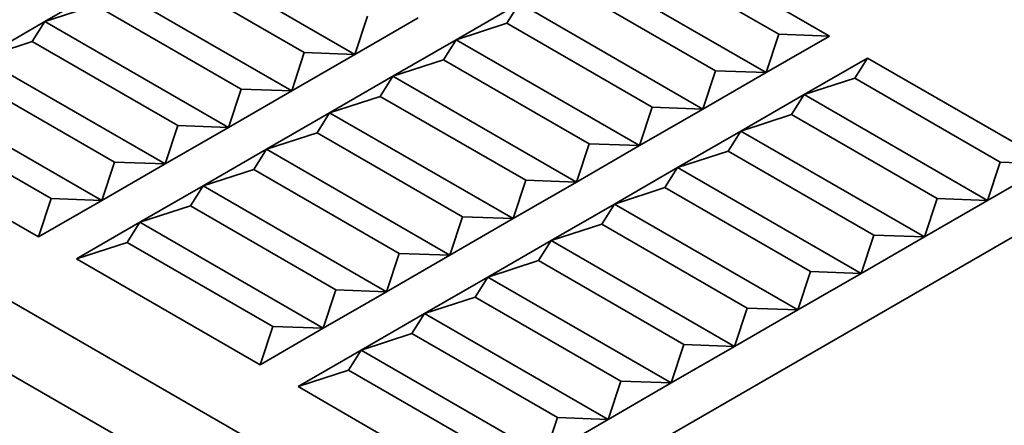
# Model space of a CAD drawing. Header units: millimetres. Extents: x 0 to 420, y 0 to 297.
# Tile 83 of 110: x 304.67 to 308.34, y 117.13 to 118.65. Entities that reach past the tile are written whole.
import ezdxf

# ---------------------------------------------------------------- set-up
doc = ezdxf.new("R2010")
doc.units = ezdxf.units.MM

msp = doc.modelspace()

# ---------------------------------------------------------------- linework, layer by layer
at = {"color": 7, "linetype": 'Continuous', "lineweight": 35}
for p, q in [((297.1228, 121.9333), (306.295, 116.6383)), ((307.0021, 118.9786), (307.6857, 118.584)), ((305.9179, 118.516), (305.2343, 118.9106)), ((307.4971, 118.5908), (306.955, 118.9038)), ((305.7293, 118.5228), (305.1872, 118.8358)), ((306.7664, 118.8426), (307.4499, 118.448)), ((304.7629, 118.6385), (304.9986, 118.7745)), ((305.6822, 118.3799), (304.9986, 118.7745)), ((306.7193, 118.7677), (307.2614, 118.4548)), ((304.7629, 118.6385), (304.9515, 118.6997)), ((305.4936, 118.3867), (304.9515, 118.6997)), ((306.295, 118.5704), (306.5307, 118.7065)), ((306.4836, 118.6317), (306.5307, 118.7065)), ((306.5307, 118.7065), (307.2142, 118.3119)), ((304.5272, 118.5024), (304.7629, 118.6385)), ((304.7158, 118.5636), (304.7629, 118.6385)), ((305.4465, 118.2439), (304.7629, 118.6385)), ((305.965, 118.6589), (305.9179, 118.516)), ((306.1536, 118.6521), (305.9179, 118.516)), ((306.295, 118.5704), (306.4836, 118.6317)), ((306.4836, 118.6317), (307.0257, 118.3187)), ((307.4971, 118.5908), (307.4499, 118.448)), ((307.6857, 118.584), (307.4971, 118.5908)), ((304.5272, 118.5024), (304.7158, 118.5636)), ((305.2579, 118.2507), (304.7158, 118.5636)), ((306.0593, 118.4344), (306.295, 118.5704)), ((306.2479, 118.4956), (306.295, 118.5704)), ((306.295, 118.5704), (306.9785, 118.1758)), ((307.6857, 118.584), (307.4499, 118.448)), ((305.7293, 118.5228), (305.6822, 118.3799)), ((305.9179, 118.516), (305.6822, 118.3799)), ((305.9179, 118.516), (305.7293, 118.5228)), ((305.2108, 118.1078), (304.5272, 118.5024)), ((306.0593, 118.4344), (306.2479, 118.4956)), ((306.2479, 118.4956), (306.79, 118.1826)), ((309.5006, 118.4888), (306.295, 116.6383)), ((307.5914, 118.3663), (307.8271, 118.5024)), ((307.7799, 118.4276), (307.8271, 118.5024)), ((307.8271, 118.5024), (308.5106, 118.1078)), ((307.2614, 118.4548), (307.2142, 118.3119)), ((307.4499, 118.448), (307.2142, 118.3119)), ((307.4499, 118.448), (307.2614, 118.4548)), ((305.0222, 118.1146), (304.4801, 118.4276)), ((305.8236, 118.2983), (306.0593, 118.4344)), ((306.0122, 118.3595), (306.0593, 118.4344)), ((306.0593, 118.4344), (306.7428, 118.0398)), ((307.5914, 118.3663), (307.7799, 118.4276)), ((308.322, 118.1146), (307.7799, 118.4276)), ((305.4936, 118.3867), (305.4465, 118.2439)), ((305.6822, 118.3799), (305.4465, 118.2439)), ((305.6822, 118.3799), (305.4936, 118.3867)), ((304.9751, 117.9717), (304.2915, 118.3663)), ((305.8236, 118.2983), (306.0122, 118.3595)), ((306.5543, 118.0466), (306.0122, 118.3595)), ((307.3557, 118.2303), (307.5914, 118.3663)), ((307.5442, 118.2915), (307.5914, 118.3663)), ((307.5914, 118.3663), (308.2749, 117.9717)), ((305.5879, 118.1622), (305.8236, 118.2983)), ((305.7765, 118.2235), (305.8236, 118.2983)), ((306.5071, 117.9037), (305.8236, 118.2983)), ((307.0257, 118.3187), (306.9785, 118.1758)), ((307.2142, 118.3119), (306.9785, 118.1758)), ((307.2142, 118.3119), (307.0257, 118.3187)), ((304.2444, 118.2915), (304.7865, 117.9785)), ((307.3557, 118.2303), (307.5442, 118.2915)), ((307.5442, 118.2915), (308.0863, 117.9785)), ((304.7394, 117.8357), (304.0558, 118.2303)), ((305.2579, 118.2507), (305.2108, 118.1078)), ((305.4465, 118.2439), (305.2108, 118.1078)), ((305.4465, 118.2439), (305.2579, 118.2507)), ((305.5879, 118.1622), (305.7765, 118.2235)), ((306.3186, 117.9105), (305.7765, 118.2235)), ((307.12, 118.0942), (307.3557, 118.2303)), ((307.3085, 118.1554), (307.3557, 118.2303)), ((307.3557, 118.2303), (308.0392, 117.8357)), ((305.3522, 118.0261), (305.5879, 118.1622)), ((305.5408, 118.0874), (305.5879, 118.1622)), ((306.2714, 117.7676), (305.5879, 118.1622)), ((306.79, 118.1826), (306.7428, 118.0398)), ((306.9785, 118.1758), (306.7428, 118.0398)), ((306.9785, 118.1758), (306.79, 118.1826)), ((307.12, 118.0942), (307.3085, 118.1554)), ((307.3085, 118.1554), (307.8506, 117.8425)), ((305.0222, 118.1146), (304.9751, 117.9717)), ((305.2108, 118.1078), (305.0222, 118.1146)), ((308.322, 118.1146), (308.2749, 117.9717)), ((308.5106, 118.1078), (308.322, 118.1146)), ((305.2108, 118.1078), (304.9751, 117.9717)), ((305.3522, 118.0261), (305.5408, 118.0874)), ((306.0829, 117.7744), (305.5408, 118.0874)), ((306.8843, 117.9581), (307.12, 118.0942)), ((307.0728, 118.0194), (307.12, 118.0942)), ((307.12, 118.0942), (307.8035, 117.6996)), ((308.5106, 118.1078), (308.2749, 117.9717)), ((306.5543, 118.0466), (306.5071, 117.9037)), ((306.7428, 118.0398), (306.5071, 117.9037)), ((306.7428, 118.0398), (306.5543, 118.0466)), ((305.1165, 117.8901), (305.3522, 118.0261)), ((305.3051, 117.9513), (305.3522, 118.0261)), ((306.0357, 117.6316), (305.3522, 118.0261)), ((306.8843, 117.9581), (307.0728, 118.0194)), ((307.0728, 118.0194), (307.6149, 117.7064)), ((304.7865, 117.9785), (304.7394, 117.8357)), ((304.9751, 117.9717), (304.7394, 117.8357)), ((304.9751, 117.9717), (304.7865, 117.9785)), ((308.0863, 117.9785), (308.0392, 117.8357)), ((308.2749, 117.9717), (308.0392, 117.8357)), ((308.2749, 117.9717), (308.0863, 117.9785)), ((305.1165, 117.8901), (305.3051, 117.9513)), ((305.8472, 117.6384), (305.3051, 117.9513)), ((306.6486, 117.822), (306.8843, 117.9581)), ((306.8371, 117.8833), (306.8843, 117.9581)), ((306.8843, 117.9581), (307.5678, 117.5635)), ((304.8808, 117.754), (305.1165, 117.8901)), ((305.0694, 117.8152), (305.1165, 117.8901)), ((305.8, 117.4955), (305.1165, 117.8901)), ((306.3186, 117.9105), (306.2714, 117.7676)), ((306.5071, 117.9037), (306.2714, 117.7676)), ((306.5071, 117.9037), (306.3186, 117.9105)), ((306.6486, 117.822), (306.8371, 117.8833)), ((306.8371, 117.8833), (307.3792, 117.5703)), ((306.4129, 117.686), (306.6486, 117.822)), ((306.6014, 117.7472), (306.6486, 117.822)), ((306.6486, 117.822), (307.3321, 117.4275)), ((307.8506, 117.8425), (307.8035, 117.6996)), ((308.0392, 117.8357), (307.8035, 117.6996)), ((308.0392, 117.8357), (307.8506, 117.8425)), ((304.8808, 117.754), (305.0694, 117.8152)), ((305.0694, 117.8152), (305.6115, 117.5023)), ((305.5643, 117.3594), (304.8808, 117.754)), ((306.0829, 117.7744), (306.0357, 117.6316)), ((306.2714, 117.7676), (306.0357, 117.6316)), ((306.2714, 117.7676), (306.0829, 117.7744)), ((306.4129, 117.686), (306.6014, 117.7472)), ((307.1435, 117.4343), (306.6014, 117.7472)), ((306.1772, 117.5499), (306.4129, 117.686)), ((306.3657, 117.6111), (306.4129, 117.686)), ((307.0964, 117.2914), (306.4129, 117.686)), ((307.6149, 117.7064), (307.5678, 117.5635)), ((307.8035, 117.6996), (307.5678, 117.5635)), ((307.8035, 117.6996), (307.6149, 117.7064)), ((305.8472, 117.6384), (305.8, 117.4955)), ((306.0357, 117.6316), (305.8472, 117.6384)), ((306.0357, 117.6316), (305.8, 117.4955)), ((306.1772, 117.5499), (306.3657, 117.6111)), ((306.9078, 117.2982), (306.3657, 117.6111)), ((307.3792, 117.5703), (307.3321, 117.4275)), ((307.5678, 117.5635), (307.3321, 117.4275)), ((307.5678, 117.5635), (307.3792, 117.5703)), ((305.9415, 117.4138), (306.1772, 117.5499)), ((306.13, 117.4751), (306.1772, 117.5499)), ((306.8607, 117.1553), (306.1772, 117.5499)), ((305.6115, 117.5023), (305.5643, 117.3594)), ((305.8, 117.4955), (305.5643, 117.3594)), ((305.8, 117.4955), (305.6115, 117.5023)), ((305.9415, 117.4138), (306.13, 117.4751)), ((306.6721, 117.1621), (306.13, 117.4751)), ((305.7058, 117.2778), (305.9415, 117.4138)), ((305.8943, 117.339), (305.9415, 117.4138)), ((306.625, 117.0192), (305.9415, 117.4138)), ((307.1435, 117.4343), (307.0964, 117.2914)), ((307.3321, 117.4275), (307.0964, 117.2914)), ((307.3321, 117.4275), (307.1435, 117.4343)), ((304.6215, 117.3322), (305.2338, 116.9787)), ((305.7058, 117.2778), (305.8943, 117.339)), ((305.8943, 117.339), (306.4364, 117.0261)), ((306.3893, 116.8832), (305.7058, 117.2778)), ((306.9078, 117.2982), (306.8607, 117.1553)), ((307.0964, 117.2914), (306.8607, 117.1553)), ((307.0964, 117.2914), (306.9078, 117.2982)), ((306.6721, 117.1621), (306.625, 117.0192)), ((306.8607, 117.1553), (306.6721, 117.1621)), ((306.8607, 117.1553), (306.625, 117.0192))]:
    msp.add_line(p, q, dxfattribs=at)

doc.saveas('drawing.dxf')
